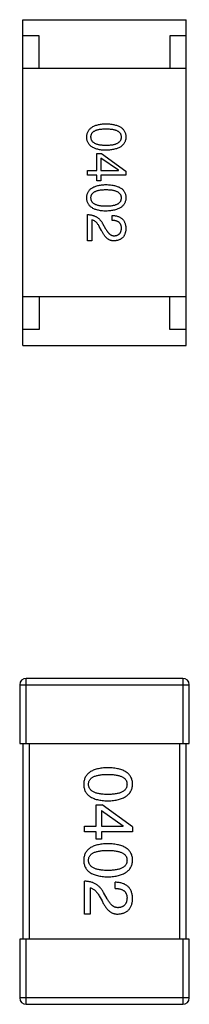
# Model space of a CAD drawing. Header units: millimetres. Extents: x 573 to 698, y 194 to 280.
# Tile 14 of 33: x 632.651 to 633.171, y 252.856 to 255.876. Entities that reach past the tile are written whole.
import ezdxf

# ---------------------------------------------------------------- set-up
doc = ezdxf.new("R2010")
doc.units = ezdxf.units.MM
doc.header["$LTSCALE"] = 30.734
doc.layers.get('0').update_dxf_attribs({"linetype": 'CONTINUOUS'})

msp = doc.modelspace()

# ---------------------------------------------------------------- linework, layer by layer
at = {"color": 7, "linetype": 'Continuous'}
for p, q in [((632.6611, 254.8762), (632.6611, 255.8762)), ((632.6611, 255.8762), (633.1611, 255.8762)), ((633.1611, 254.8762), (633.1611, 255.8762)), ((632.7111, 255.8262), (632.6611, 255.8262)), ((632.7111, 255.7262), (632.7111, 255.8262)), ((633.1111, 255.8262), (633.1111, 255.7262)), ((633.1611, 255.8262), (633.1111, 255.8262)), ((633.1611, 255.7262), (632.6611, 255.7262)), ((632.8876, 255.4137), (632.8876, 255.4655)), ((632.8876, 255.4655), (632.902, 255.4655)), ((632.9001, 255.4517), (632.9001, 255.4137)), ((632.9539, 255.4143), (632.9001, 255.4517)), ((632.902, 255.4655), (632.9768, 255.4117)), ((632.8588, 255.3993), (632.8588, 255.4137)), ((632.8588, 255.4137), (632.8876, 255.4137)), ((632.8876, 255.3993), (632.8588, 255.3993)), ((632.8876, 255.3816), (632.8876, 255.3993)), ((632.9001, 255.4137), (632.9539, 255.4137)), ((632.9001, 255.3993), (632.9001, 255.3816)), ((632.9768, 255.3993), (632.9001, 255.3993)), ((632.9539, 255.4137), (632.9539, 255.4143)), ((632.9768, 255.4117), (632.9768, 255.3993)), ((632.9001, 255.3816), (632.8876, 255.3816)), ((632.8588, 255.1977), (632.8588, 255.2783)), ((632.9342, 255.2606), (632.9342, 255.2757)), ((632.8725, 255.2619), (632.8725, 255.1977)), ((632.902, 255.2298), (632.8948, 255.2422)), ((632.9053, 255.2508), (632.9145, 255.235)), ((632.8725, 255.1977), (632.8588, 255.1977)), ((633.1611, 255.0262), (632.6611, 255.0262)), ((632.7111, 255.0262), (632.7111, 254.9262)), ((633.1111, 254.9262), (633.1111, 255.0262)), ((632.7111, 254.9262), (632.6611, 254.9262)), ((633.1611, 254.9262), (633.1111, 254.9262)), ((632.6611, 254.8762), (633.1611, 254.8762)), ((632.6711, 253.6556), (632.6711, 253.8556)), ((633.1511, 253.8556), (632.6711, 253.8556)), ((633.1511, 253.8556), (633.1511, 253.6556)), ((632.6511, 253.8356), (632.6511, 253.6556)), ((632.6511, 253.8356), (633.1711, 253.8356)), ((633.1711, 253.6556), (633.1711, 253.8356)), ((632.6511, 253.6556), (633.1711, 253.6556)), ((632.6611, 253.6556), (632.6611, 253.0556)), ((632.6811, 253.0556), (632.6811, 253.6556)), ((633.1411, 253.6556), (633.1411, 253.0556)), ((633.1611, 253.0556), (633.1611, 253.6556)), ((632.8859, 253.4025), (632.8859, 253.4673)), ((632.8859, 253.4673), (632.9039, 253.4673)), ((632.9974, 253.4001), (632.9039, 253.4673)), ((632.9015, 253.4501), (632.9015, 253.4025)), ((632.9015, 253.4501), (632.9687, 253.4033)), ((632.8498, 253.3845), (632.8498, 253.4025)), ((632.8498, 253.4025), (632.8859, 253.4025)), ((632.9015, 253.4025), (632.9687, 253.4025)), ((632.9687, 253.4025), (632.9687, 253.4033)), ((632.9974, 253.4001), (632.9974, 253.3845)), ((632.8859, 253.3845), (632.8498, 253.3845)), ((632.8859, 253.3624), (632.8859, 253.3845)), ((632.9015, 253.3845), (632.9015, 253.3624)), ((632.9974, 253.3845), (632.9015, 253.3845)), ((632.9015, 253.3624), (632.8859, 253.3624)), ((632.8498, 253.1325), (632.8498, 253.2333)), ((632.867, 253.2128), (632.867, 253.1325)), ((632.9441, 253.2112), (632.9441, 253.23)), ((632.8949, 253.1882), (632.9039, 253.1727)), ((632.9195, 253.1792), (632.908, 253.1989)), ((632.867, 253.1325), (632.8498, 253.1325)), ((632.6511, 253.0556), (632.6511, 252.8756)), ((633.1711, 253.0556), (632.6511, 253.0556)), ((632.6711, 252.8556), (632.6711, 253.0556)), ((633.1511, 253.0556), (633.1511, 252.8556)), ((633.1711, 252.8756), (633.1711, 253.0556)), ((633.1711, 252.8756), (632.6511, 252.8756)), ((632.6711, 252.8556), (633.1511, 252.8556))]:
    msp.add_line(p, q, dxfattribs=at)
for centre, start, end in [((632.6711, 253.8356), 90, 180), ((633.1511, 253.8356), 0, 90), ((632.6711, 252.8756), 180, 270), ((633.1511, 252.8756), 270, 0)]:
    msp.add_arc(centre, 0.02, start, end, dxfattribs=at)
for points, knots in [([(632.8568, 255.5161), (632.8569, 255.5177), (632.857, 255.5208), (632.8578, 255.5253), (632.859, 255.5295), (632.8606, 255.5334), (632.8628, 255.5371), (632.8654, 255.5404), (632.8684, 255.5434), (632.8719, 255.546), (632.8758, 255.5485), (632.8802, 255.5505), (632.8851, 255.5523), (632.8903, 255.5538), (632.8961, 255.5551), (632.9023, 255.5559), (632.9089, 255.5565), (632.9135, 255.5567), (632.9158, 255.5568)], [0, 0, 0, 0, 0.059135, 0.115606, 0.169241, 0.221578, 0.273261, 0.324749, 0.377329, 0.431642, 0.488541, 0.548597, 0.612232, 0.680174, 0.752504, 0.829777, 0.912307, 1, 1, 1, 1]), ([(632.9158, 255.5404), (632.9139, 255.5404), (632.9102, 255.5403), (632.9049, 255.54), (632.8999, 255.5396), (632.8953, 255.539), (632.891, 255.5381), (632.8871, 255.5371), (632.8836, 255.5358), (632.8805, 255.5344), (632.8777, 255.5328), (632.8752, 255.531), (632.8732, 255.529), (632.8715, 255.5268), (632.8702, 255.5244), (632.8693, 255.5218), (632.8687, 255.519), (632.8686, 255.5171), (632.8686, 255.5161)], [0, 0, 0, 0, 0.096457, 0.187288, 0.27178, 0.350132, 0.423455, 0.491343, 0.554037, 0.612253, 0.666313, 0.717038, 0.764921, 0.811214, 0.856775, 0.902988, 0.950234, 1, 1, 1, 1]), ([(632.9158, 255.5568), (632.9183, 255.5567), (632.923, 255.5565), (632.9298, 255.5559), (632.9362, 255.5551), (632.9421, 255.5538), (632.9476, 255.5524), (632.9526, 255.5505), (632.9571, 255.5485), (632.9612, 255.5461), (632.9648, 255.5434), (632.968, 255.5404), (632.9706, 255.5371), (632.9728, 255.5335), (632.9745, 255.5295), (632.9758, 255.5253), (632.9766, 255.5208), (632.9767, 255.5177), (632.9768, 255.5161)], [0, 0, 0, 0, 0.088823, 0.172287, 0.250296, 0.323438, 0.392244, 0.456221, 0.516635, 0.573871, 0.628, 0.680335, 0.731489, 0.782557, 0.834044, 0.886738, 0.942089, 1, 1, 1, 1]), ([(632.963, 255.5161), (632.963, 255.5171), (632.9629, 255.519), (632.9624, 255.5218), (632.9615, 255.5244), (632.9601, 255.5268), (632.9584, 255.529), (632.9564, 255.531), (632.954, 255.5328), (632.9512, 255.5344), (632.948, 255.5358), (632.9445, 255.5371), (632.9406, 255.5381), (632.9364, 255.539), (632.9318, 255.5396), (632.9268, 255.54), (632.9214, 255.5403), (632.9177, 255.5404), (632.9158, 255.5404)], [0, 0, 0, 0, 0.049764, 0.097007, 0.143217, 0.188577, 0.235116, 0.282997, 0.333719, 0.387776, 0.445989, 0.508679, 0.576563, 0.649481, 0.728235, 0.812722, 0.903548, 1, 1, 1, 1]), ([(632.9158, 255.4755), (632.9135, 255.4756), (632.9089, 255.4757), (632.9023, 255.4763), (632.8961, 255.4772), (632.8903, 255.4784), (632.8851, 255.4799), (632.8802, 255.4817), (632.8758, 255.4838), (632.8719, 255.4862), (632.8684, 255.4889), (632.8654, 255.4919), (632.8628, 255.4952), (632.8606, 255.4988), (632.859, 255.5027), (632.8578, 255.5069), (632.857, 255.5114), (632.8569, 255.5145), (632.8568, 255.5161)], [0, 0, 0, 0, 0.08769, 0.170218, 0.24749, 0.319818, 0.387758, 0.451391, 0.511445, 0.568185, 0.622681, 0.67526, 0.726746, 0.778428, 0.830764, 0.884397, 0.940866, 1, 1, 1, 1]), ([(632.8686, 255.5161), (632.8687, 255.5151), (632.8688, 255.5132), (632.8694, 255.5103), (632.8704, 255.5076), (632.8718, 255.5052), (632.8735, 255.5029), (632.8755, 255.5009), (632.878, 255.499), (632.8808, 255.4973), (632.8839, 255.4959), (632.8874, 255.4946), (632.8913, 255.4936), (632.8955, 255.4927), (632.9001, 255.492), (632.905, 255.4916), (632.9103, 255.4913), (632.9139, 255.4912), (632.9158, 255.4912)], [0, 0, 0, 0, 0.050879, 0.099377, 0.146973, 0.193618, 0.240619, 0.289461, 0.34047, 0.395283, 0.453059, 0.515633, 0.582666, 0.655287, 0.732971, 0.815933, 0.905166, 1, 1, 1, 1]), ([(632.9158, 255.4912), (632.9177, 255.4912), (632.9214, 255.4913), (632.9268, 255.4916), (632.9318, 255.492), (632.9364, 255.4927), (632.9406, 255.4936), (632.9445, 255.4946), (632.948, 255.4959), (632.9512, 255.4973), (632.954, 255.499), (632.9564, 255.5009), (632.9584, 255.5029), (632.9602, 255.5052), (632.9615, 255.5076), (632.9624, 255.5103), (632.9629, 255.5132), (632.963, 255.5151), (632.963, 255.5161)], [0, 0, 0, 0, 0.095719, 0.185854, 0.269738, 0.347952, 0.420315, 0.487894, 0.550245, 0.608186, 0.662454, 0.713283, 0.761375, 0.808209, 0.854301, 0.901312, 0.949396, 1, 1, 1, 1]), ([(632.9768, 255.5161), (632.9767, 255.5146), (632.9765, 255.5115), (632.9757, 255.5071), (632.9743, 255.5029), (632.9726, 255.499), (632.9704, 255.4955), (632.9677, 255.4922), (632.9645, 255.4892), (632.9609, 255.4865), (632.9568, 255.4841), (632.9523, 255.482), (632.9473, 255.4802), (632.9419, 255.4787), (632.936, 255.4774), (632.9297, 255.4765), (632.9229, 255.4758), (632.9182, 255.4756), (632.9158, 255.4755)], [0, 0, 0, 0, 0.057415, 0.112361, 0.16496, 0.216437, 0.267441, 0.318839, 0.371478, 0.426325, 0.483626, 0.544235, 0.608673, 0.677374, 0.750405, 0.828394, 0.911525, 1, 1, 1, 1]), ([(632.8568, 255.3296), (632.8569, 255.3312), (632.857, 255.3343), (632.8578, 255.3388), (632.859, 255.343), (632.8606, 255.3469), (632.8628, 255.3505), (632.8654, 255.3539), (632.8684, 255.3569), (632.8719, 255.3595), (632.8758, 255.362), (632.8802, 255.364), (632.8851, 255.3658), (632.8903, 255.3673), (632.8961, 255.3685), (632.9023, 255.3694), (632.9089, 255.37), (632.9135, 255.3702), (632.9158, 255.3703)], [0, 0, 0, 0, 0.059135, 0.115606, 0.169241, 0.221578, 0.273261, 0.324749, 0.377329, 0.431642, 0.488541, 0.548597, 0.612232, 0.680174, 0.752504, 0.829777, 0.912307, 1, 1, 1, 1]), ([(632.9158, 255.3703), (632.9183, 255.3702), (632.923, 255.37), (632.9298, 255.3694), (632.9362, 255.3685), (632.9421, 255.3673), (632.9476, 255.3658), (632.9526, 255.364), (632.9571, 255.362), (632.9612, 255.3595), (632.9648, 255.3569), (632.968, 255.3539), (632.9706, 255.3505), (632.9728, 255.3469), (632.9745, 255.343), (632.9758, 255.3388), (632.9766, 255.3343), (632.9767, 255.3312), (632.9768, 255.3296)], [0, 0, 0, 0, 0.088823, 0.172287, 0.250296, 0.323438, 0.392244, 0.456221, 0.516635, 0.573871, 0.628, 0.680335, 0.731489, 0.782557, 0.834044, 0.886738, 0.942089, 1, 1, 1, 1]), ([(632.9158, 255.2889), (632.9135, 255.289), (632.9089, 255.2892), (632.9023, 255.2898), (632.8961, 255.2907), (632.8903, 255.2919), (632.8851, 255.2934), (632.8802, 255.2952), (632.8758, 255.2973), (632.8719, 255.2997), (632.8684, 255.3024), (632.8654, 255.3054), (632.8628, 255.3087), (632.8606, 255.3123), (632.859, 255.3162), (632.8578, 255.3204), (632.857, 255.3249), (632.8569, 255.328), (632.8568, 255.3296)], [0, 0, 0, 0, 0.08769, 0.170218, 0.24749, 0.319818, 0.387758, 0.451391, 0.511445, 0.568185, 0.622681, 0.67526, 0.726746, 0.778428, 0.830764, 0.884397, 0.940866, 1, 1, 1, 1]), ([(632.9158, 255.3539), (632.9139, 255.3539), (632.9102, 255.3538), (632.9049, 255.3535), (632.8999, 255.3531), (632.8953, 255.3524), (632.891, 255.3515), (632.8871, 255.3506), (632.8836, 255.3493), (632.8805, 255.3479), (632.8777, 255.3463), (632.8752, 255.3445), (632.8732, 255.3425), (632.8715, 255.3403), (632.8702, 255.3379), (632.8693, 255.3353), (632.8687, 255.3325), (632.8686, 255.3306), (632.8686, 255.3296)], [0, 0, 0, 0, 0.096457, 0.187288, 0.27178, 0.350132, 0.423455, 0.491343, 0.554037, 0.612253, 0.666313, 0.717038, 0.764921, 0.811214, 0.856775, 0.902988, 0.950234, 1, 1, 1, 1]), ([(632.8686, 255.3296), (632.8687, 255.3286), (632.8688, 255.3266), (632.8694, 255.3238), (632.8704, 255.3211), (632.8718, 255.3187), (632.8735, 255.3164), (632.8755, 255.3144), (632.878, 255.3125), (632.8808, 255.3108), (632.8839, 255.3094), (632.8874, 255.3081), (632.8913, 255.307), (632.8955, 255.3062), (632.9001, 255.3055), (632.905, 255.305), (632.9103, 255.3047), (632.9139, 255.3047), (632.9158, 255.3047)], [0, 0, 0, 0, 0.050879, 0.099377, 0.146973, 0.193618, 0.240619, 0.289461, 0.34047, 0.395283, 0.453059, 0.515633, 0.582666, 0.655287, 0.732971, 0.815933, 0.905166, 1, 1, 1, 1]), ([(632.963, 255.3296), (632.963, 255.3306), (632.9629, 255.3325), (632.9624, 255.3353), (632.9615, 255.3379), (632.9601, 255.3403), (632.9584, 255.3425), (632.9564, 255.3445), (632.954, 255.3463), (632.9512, 255.3479), (632.948, 255.3493), (632.9445, 255.3506), (632.9406, 255.3515), (632.9364, 255.3524), (632.9318, 255.3531), (632.9268, 255.3535), (632.9214, 255.3538), (632.9177, 255.3539), (632.9158, 255.3539)], [0, 0, 0, 0, 0.049764, 0.097007, 0.143217, 0.188577, 0.235116, 0.282997, 0.333719, 0.387776, 0.445989, 0.508679, 0.576563, 0.649481, 0.728235, 0.812722, 0.903548, 1, 1, 1, 1]), ([(632.9158, 255.3047), (632.9177, 255.3047), (632.9214, 255.3047), (632.9268, 255.305), (632.9318, 255.3055), (632.9364, 255.3062), (632.9406, 255.3071), (632.9445, 255.3081), (632.948, 255.3094), (632.9512, 255.3108), (632.954, 255.3125), (632.9564, 255.3143), (632.9584, 255.3164), (632.9602, 255.3186), (632.9615, 255.3211), (632.9624, 255.3238), (632.9629, 255.3266), (632.963, 255.3286), (632.963, 255.3296)], [0, 0, 0, 0, 0.095719, 0.185854, 0.269738, 0.347952, 0.420315, 0.487894, 0.550245, 0.608186, 0.662454, 0.713283, 0.761375, 0.808209, 0.854301, 0.901312, 0.949396, 1, 1, 1, 1]), ([(632.9768, 255.3296), (632.9767, 255.328), (632.9765, 255.325), (632.9757, 255.3205), (632.9743, 255.3164), (632.9726, 255.3125), (632.9704, 255.3089), (632.9677, 255.3057), (632.9645, 255.3027), (632.9609, 255.3), (632.9568, 255.2976), (632.9523, 255.2955), (632.9473, 255.2937), (632.9419, 255.2921), (632.936, 255.2909), (632.9297, 255.2899), (632.9229, 255.2893), (632.9182, 255.2891), (632.9158, 255.2889)], [0, 0, 0, 0, 0.057415, 0.112361, 0.16496, 0.216437, 0.267441, 0.318839, 0.371478, 0.426325, 0.483626, 0.544235, 0.608673, 0.677374, 0.750405, 0.828394, 0.911525, 1, 1, 1, 1]), ([(632.8588, 255.2783), (632.8601, 255.2783), (632.8627, 255.2782), (632.8665, 255.2778), (632.8702, 255.2772), (632.8737, 255.2764), (632.8771, 255.2754), (632.8804, 255.2742), (632.8835, 255.2728), (632.8865, 255.2711), (632.8894, 255.2693), (632.892, 255.2673), (632.8946, 255.265), (632.897, 255.2626), (632.8994, 255.2599), (632.9015, 255.2571), (632.9035, 255.254), (632.9047, 255.2519), (632.9053, 255.2508)], [0, 0, 0, 0, 0.069512, 0.136307, 0.201431, 0.265186, 0.327322, 0.388242, 0.448098, 0.507757, 0.566952, 0.626243, 0.686026, 0.745963, 0.807549, 0.869906, 0.934172, 1, 1, 1, 1]), ([(632.9342, 255.2757), (632.9358, 255.2756), (632.9391, 255.2755), (632.9438, 255.275), (632.9482, 255.2741), (632.9523, 255.273), (632.9561, 255.2715), (632.9595, 255.2697), (632.9627, 255.2676), (632.9655, 255.2652), (632.9681, 255.2625), (632.9703, 255.2595), (632.9721, 255.2562), (632.9737, 255.2525), (632.975, 255.2486), (632.9759, 255.2443), (632.9766, 255.2398), (632.9767, 255.2367), (632.9768, 255.235)], [0, 0, 0, 0, 0.074935, 0.145873, 0.212498, 0.27598, 0.33603, 0.394042, 0.450372, 0.505546, 0.560812, 0.616481, 0.673265, 0.732328, 0.7938, 0.858943, 0.92718, 1, 1, 1, 1]), ([(632.8948, 255.2422), (632.894, 255.2437), (632.8925, 255.2464), (632.8899, 255.2501), (632.8872, 255.2533), (632.8845, 255.256), (632.8816, 255.2583), (632.8787, 255.26), (632.8757, 255.2613), (632.8736, 255.2617), (632.8725, 255.2619)], [0, 0, 0, 0, 0.158292, 0.304606, 0.440272, 0.565336, 0.681745, 0.791834, 0.896966, 1, 1, 1, 1]), ([(632.963, 255.237), (632.963, 255.2379), (632.963, 255.2397), (632.9626, 255.2424), (632.9621, 255.2448), (632.9613, 255.2471), (632.9603, 255.2492), (632.959, 255.2511), (632.9575, 255.2529), (632.9558, 255.2544), (632.9539, 255.2558), (632.9517, 255.2571), (632.9494, 255.2581), (632.9468, 255.2589), (632.9439, 255.2596), (632.9409, 255.2601), (632.9376, 255.2605), (632.9353, 255.2606), (632.9342, 255.2606)], [0, 0, 0, 0, 0.065945, 0.127767, 0.186553, 0.242898, 0.297728, 0.351599, 0.404854, 0.459191, 0.515338, 0.573322, 0.634405, 0.698538, 0.767039, 0.84022, 0.917406, 1, 1, 1, 1]), ([(632.942, 255.2134), (632.9429, 255.2135), (632.9445, 255.2136), (632.9468, 255.214), (632.949, 255.2146), (632.951, 255.2153), (632.9528, 255.2162), (632.9545, 255.2173), (632.9561, 255.2186), (632.9575, 255.2199), (632.9587, 255.2215), (632.9598, 255.2232), (632.9607, 255.2251), (632.9615, 255.2272), (632.9621, 255.2294), (632.9626, 255.2318), (632.9629, 255.2343), (632.963, 255.2361), (632.963, 255.237)], [0, 0, 0, 0, 0.069456, 0.136175, 0.198596, 0.258993, 0.316838, 0.37342, 0.428889, 0.48454, 0.540119, 0.597644, 0.65702, 0.718534, 0.783117, 0.851564, 0.923888, 1, 1, 1, 1]), ([(632.9414, 255.1977), (632.9404, 255.1976), (632.9384, 255.1976), (632.9355, 255.1978), (632.9326, 255.1983), (632.9298, 255.1991), (632.9271, 255.2002), (632.9244, 255.2015), (632.9219, 255.2031), (632.9194, 255.205), (632.9169, 255.2072), (632.9146, 255.2096), (632.9123, 255.2123), (632.9101, 255.2153), (632.908, 255.2185), (632.9059, 255.222), (632.9039, 255.2258), (632.9027, 255.2284), (632.902, 255.2298)], [0, 0, 0, 0, 0.055083, 0.109453, 0.162685, 0.21614, 0.26961, 0.324284, 0.380202, 0.437433, 0.497084, 0.559152, 0.624288, 0.692446, 0.763862, 0.838743, 0.917269, 1, 1, 1, 1]), ([(632.9145, 255.235), (632.915, 255.2341), (632.9159, 255.2323), (632.9175, 255.2297), (632.919, 255.2273), (632.9206, 255.2251), (632.9222, 255.2231), (632.9239, 255.2212), (632.9255, 255.2196), (632.9273, 255.2182), (632.929, 255.2169), (632.9308, 255.2158), (632.9326, 255.2149), (632.9344, 255.2142), (632.9363, 255.2137), (632.9382, 255.2134), (632.9401, 255.2133), (632.9414, 255.2134), (632.942, 255.2134)], [0, 0, 0, 0, 0.084365, 0.165386, 0.24176, 0.314729, 0.38433, 0.449952, 0.513164, 0.5734, 0.630824, 0.68644, 0.740136, 0.792605, 0.844515, 0.896112, 0.947763, 1, 1, 1, 1]), ([(632.9768, 255.235), (632.9767, 255.2336), (632.9765, 255.2308), (632.9759, 255.2268), (632.975, 255.223), (632.9739, 255.2194), (632.9726, 255.2162), (632.971, 255.2132), (632.9691, 255.2104), (632.967, 255.2079), (632.9647, 255.2057), (632.9621, 255.2038), (632.9592, 255.2021), (632.9561, 255.2007), (632.9528, 255.1995), (632.9492, 255.1986), (632.9454, 255.198), (632.9427, 255.1978), (632.9414, 255.1977)], [0, 0, 0, 0, 0.074847, 0.14558, 0.212628, 0.276599, 0.337792, 0.396608, 0.453638, 0.509854, 0.565589, 0.621545, 0.678777, 0.737222, 0.798388, 0.862259, 0.929312, 1, 1, 1, 1]), ([(632.9211, 253.5814), (632.9182, 253.5813), (632.9125, 253.5811), (632.9042, 253.5803), (632.8965, 253.5792), (632.8893, 253.5777), (632.8827, 253.5759), (632.8767, 253.5736), (632.8712, 253.571), (632.8662, 253.568), (632.8618, 253.5646), (632.8581, 253.5609), (632.8548, 253.5567), (632.8522, 253.5522), (632.8501, 253.5473), (632.8486, 253.5421), (632.8476, 253.5364), (632.8475, 253.5326), (632.8474, 253.5306)], [0, 0, 0, 0, 0.087693, 0.170223, 0.247496, 0.319826, 0.387768, 0.451403, 0.511459, 0.568358, 0.622671, 0.675251, 0.726739, 0.778422, 0.830759, 0.884394, 0.940865, 1, 1, 1, 1]), ([(632.9974, 253.5306), (632.9973, 253.5326), (632.9971, 253.5365), (632.9961, 253.5421), (632.9945, 253.5473), (632.9924, 253.5522), (632.9897, 253.5568), (632.9863, 253.5609), (632.9824, 253.5646), (632.9779, 253.568), (632.9728, 253.571), (632.9671, 253.5736), (632.9609, 253.5759), (632.954, 253.5777), (632.9466, 253.5792), (632.9387, 253.5803), (632.9301, 253.5811), (632.9242, 253.5813), (632.9211, 253.5814)], [0, 0, 0, 0, 0.057911, 0.113262, 0.165956, 0.217443, 0.268511, 0.319665, 0.372, 0.426129, 0.483365, 0.543779, 0.607756, 0.676562, 0.749704, 0.827713, 0.911177, 1, 1, 1, 1]), ([(632.8621, 253.5306), (632.8622, 253.5318), (632.8623, 253.5342), (632.8629, 253.5377), (632.8641, 253.5409), (632.8658, 253.5439), (632.8679, 253.5467), (632.8704, 253.5492), (632.8734, 253.5514), (632.8769, 253.5534), (632.8809, 253.5552), (632.8853, 253.5568), (632.8901, 253.558), (632.8954, 253.5591), (632.9012, 253.5599), (632.9075, 253.5605), (632.9141, 253.5608), (632.9188, 253.5609), (632.9211, 253.5609)], [0, 0, 0, 0, 0.049766, 0.097012, 0.143225, 0.188786, 0.235079, 0.282962, 0.333687, 0.387747, 0.445963, 0.508657, 0.576545, 0.649868, 0.72822, 0.812712, 0.903543, 1, 1, 1, 1]), ([(632.9211, 253.5609), (632.9235, 253.5609), (632.9281, 253.5608), (632.9348, 253.5605), (632.9411, 253.5599), (632.9468, 253.5591), (632.9521, 253.558), (632.957, 253.5568), (632.9614, 253.5552), (632.9653, 253.5534), (632.9688, 253.5514), (632.9719, 253.5492), (632.9744, 253.5467), (632.9765, 253.5439), (632.9782, 253.5409), (632.9793, 253.5377), (632.98, 253.5342), (632.9801, 253.5318), (632.9802, 253.5306)], [0, 0, 0, 0, 0.096452, 0.187278, 0.271765, 0.350519, 0.423437, 0.491321, 0.554011, 0.612224, 0.666281, 0.717003, 0.764884, 0.811423, 0.856783, 0.902993, 0.950236, 1, 1, 1, 1]), ([(632.8474, 253.5306), (632.8475, 253.5286), (632.8476, 253.5247), (632.8486, 253.5191), (632.8501, 253.5138), (632.8522, 253.5089), (632.8548, 253.5044), (632.8581, 253.5003), (632.8619, 253.4965), (632.8662, 253.4931), (632.8712, 253.4902), (632.8767, 253.4876), (632.8827, 253.4853), (632.8893, 253.4834), (632.8965, 253.4819), (632.9042, 253.4808), (632.9125, 253.4801), (632.9182, 253.4799), (632.9211, 253.4798)], [0, 0, 0, 0, 0.059134, 0.115603, 0.169236, 0.221572, 0.273254, 0.32474, 0.377319, 0.431815, 0.488555, 0.548609, 0.612242, 0.680182, 0.75251, 0.829782, 0.91231, 1, 1, 1, 1]), ([(632.9211, 253.4994), (632.9188, 253.4995), (632.9142, 253.4995), (632.9076, 253.4999), (632.9015, 253.5005), (632.8958, 253.5013), (632.8905, 253.5024), (632.8857, 253.5037), (632.8813, 253.5053), (632.8773, 253.5071), (632.8738, 253.5092), (632.8708, 253.5115), (632.8682, 253.5141), (632.8661, 253.5169), (632.8644, 253.52), (632.8631, 253.5233), (632.8624, 253.5269), (632.8622, 253.5293), (632.8621, 253.5306)], [0, 0, 0, 0, 0.094834, 0.184067, 0.267029, 0.344713, 0.417334, 0.484367, 0.546941, 0.604717, 0.65953, 0.710539, 0.759381, 0.806382, 0.853027, 0.900623, 0.949121, 1, 1, 1, 1]), ([(632.9211, 253.4798), (632.9242, 253.4799), (632.93, 253.4801), (632.9385, 253.481), (632.9464, 253.4822), (632.9537, 253.4837), (632.9605, 253.4856), (632.9667, 253.4879), (632.9724, 253.4905), (632.9775, 253.4936), (632.982, 253.4969), (632.986, 253.5007), (632.9893, 253.5048), (632.9921, 253.5092), (632.9943, 253.5141), (632.9959, 253.5192), (632.997, 253.5248), (632.9973, 253.5286), (632.9974, 253.5306)], [0, 0, 0, 0, 0.088475, 0.171606, 0.249595, 0.322626, 0.391327, 0.455765, 0.516374, 0.573675, 0.628522, 0.681161, 0.732559, 0.783563, 0.83504, 0.887639, 0.942585, 1, 1, 1, 1]), ([(632.9802, 253.5306), (632.9801, 253.5293), (632.98, 253.5269), (632.9793, 253.5233), (632.9782, 253.52), (632.9766, 253.5169), (632.9744, 253.5141), (632.9719, 253.5115), (632.9688, 253.5092), (632.9654, 253.5071), (632.9614, 253.5053), (632.957, 253.5037), (632.9522, 253.5024), (632.9468, 253.5013), (632.9411, 253.5005), (632.9348, 253.4999), (632.9281, 253.4995), (632.9235, 253.4995), (632.9211, 253.4994)], [0, 0, 0, 0, 0.050604, 0.098688, 0.145699, 0.191791, 0.238625, 0.286717, 0.337546, 0.391814, 0.449755, 0.512106, 0.579685, 0.652048, 0.730262, 0.814146, 0.904281, 1, 1, 1, 1]), ([(632.9211, 253.3482), (632.9182, 253.3481), (632.9125, 253.3479), (632.9042, 253.3472), (632.8965, 253.3461), (632.8893, 253.3446), (632.8827, 253.3427), (632.8767, 253.3404), (632.8712, 253.3379), (632.8662, 253.3348), (632.8618, 253.3315), (632.8581, 253.3277), (632.8548, 253.3236), (632.8522, 253.3191), (632.8501, 253.3142), (632.8486, 253.3089), (632.8476, 253.3033), (632.8475, 253.2994), (632.8474, 253.2974)], [0, 0, 0, 0, 0.087693, 0.170223, 0.247496, 0.319826, 0.387768, 0.451403, 0.511459, 0.568358, 0.622671, 0.675251, 0.726739, 0.778422, 0.830759, 0.884394, 0.940865, 1, 1, 1, 1]), ([(632.9974, 253.2974), (632.9973, 253.2994), (632.9971, 253.3033), (632.9961, 253.3089), (632.9945, 253.3142), (632.9924, 253.3191), (632.9897, 253.3236), (632.9863, 253.3277), (632.9824, 253.3315), (632.9779, 253.3348), (632.9728, 253.3379), (632.9671, 253.3404), (632.9609, 253.3427), (632.954, 253.3446), (632.9466, 253.3461), (632.9387, 253.3472), (632.9301, 253.3479), (632.9242, 253.3481), (632.9211, 253.3482)], [0, 0, 0, 0, 0.057911, 0.113262, 0.165956, 0.217443, 0.268511, 0.319665, 0.372, 0.426129, 0.483365, 0.543779, 0.607756, 0.676562, 0.749704, 0.827713, 0.911177, 1, 1, 1, 1]), ([(632.8621, 253.2974), (632.8622, 253.2987), (632.8623, 253.301), (632.8629, 253.3045), (632.8641, 253.3078), (632.8658, 253.3107), (632.8679, 253.3135), (632.8704, 253.316), (632.8734, 253.3183), (632.8769, 253.3203), (632.8809, 253.3221), (632.8853, 253.3236), (632.8901, 253.3248), (632.8954, 253.326), (632.9012, 253.3268), (632.9075, 253.3273), (632.9141, 253.3277), (632.9188, 253.3277), (632.9211, 253.3278)], [0, 0, 0, 0, 0.049766, 0.097012, 0.143225, 0.188786, 0.235079, 0.282962, 0.333687, 0.387747, 0.445963, 0.508657, 0.576545, 0.649868, 0.72822, 0.812712, 0.903543, 1, 1, 1, 1]), ([(632.9211, 253.3278), (632.9235, 253.3277), (632.9281, 253.3277), (632.9348, 253.3273), (632.9411, 253.3268), (632.9468, 253.326), (632.9521, 253.3248), (632.957, 253.3236), (632.9614, 253.3221), (632.9653, 253.3203), (632.9688, 253.3183), (632.9719, 253.316), (632.9744, 253.3135), (632.9765, 253.3108), (632.9782, 253.3078), (632.9793, 253.3045), (632.98, 253.301), (632.9801, 253.2987), (632.9802, 253.2974)], [0, 0, 0, 0, 0.096452, 0.187278, 0.271765, 0.350519, 0.423437, 0.491321, 0.554011, 0.612224, 0.666281, 0.717003, 0.764884, 0.811423, 0.856783, 0.902993, 0.950236, 1, 1, 1, 1]), ([(632.8474, 253.2974), (632.8475, 253.2954), (632.8476, 253.2916), (632.8486, 253.2859), (632.8501, 253.2807), (632.8522, 253.2758), (632.8548, 253.2713), (632.8581, 253.2671), (632.8619, 253.2634), (632.8662, 253.26), (632.8712, 253.257), (632.8767, 253.2544), (632.8827, 253.2522), (632.8893, 253.2503), (632.8965, 253.2488), (632.9042, 253.2477), (632.9125, 253.2469), (632.9182, 253.2467), (632.9211, 253.2466)], [0, 0, 0, 0, 0.059134, 0.115603, 0.169236, 0.221572, 0.273254, 0.32474, 0.377319, 0.431815, 0.488555, 0.548609, 0.612242, 0.680182, 0.75251, 0.829782, 0.91231, 1, 1, 1, 1]), ([(632.9211, 253.2663), (632.9188, 253.2663), (632.9142, 253.2663), (632.9076, 253.2667), (632.9015, 253.2673), (632.8958, 253.2682), (632.8905, 253.2692), (632.8857, 253.2706), (632.8813, 253.2721), (632.8773, 253.274), (632.8738, 253.276), (632.8708, 253.2784), (632.8682, 253.2809), (632.8661, 253.2837), (632.8644, 253.2868), (632.8631, 253.2901), (632.8624, 253.2937), (632.8622, 253.2962), (632.8621, 253.2974)], [0, 0, 0, 0, 0.094834, 0.184067, 0.267029, 0.344713, 0.417334, 0.484367, 0.546941, 0.604717, 0.65953, 0.710539, 0.759381, 0.806382, 0.853027, 0.900623, 0.949121, 1, 1, 1, 1]), ([(632.9802, 253.2974), (632.9801, 253.2962), (632.98, 253.2937), (632.9793, 253.2901), (632.9782, 253.2868), (632.9766, 253.2837), (632.9744, 253.2809), (632.9719, 253.2783), (632.9688, 253.276), (632.9654, 253.2739), (632.9614, 253.2721), (632.957, 253.2705), (632.9522, 253.2692), (632.9468, 253.2681), (632.9411, 253.2673), (632.9348, 253.2667), (632.9281, 253.2663), (632.9235, 253.2663), (632.9211, 253.2663)], [0, 0, 0, 0, 0.050604, 0.098688, 0.145699, 0.191791, 0.238625, 0.286717, 0.337546, 0.391814, 0.449755, 0.512106, 0.579685, 0.652048, 0.730262, 0.814146, 0.904281, 1, 1, 1, 1]), ([(632.9211, 253.2466), (632.9242, 253.2467), (632.93, 253.247), (632.9385, 253.2479), (632.9464, 253.2491), (632.9537, 253.2506), (632.9605, 253.2525), (632.9667, 253.2548), (632.9724, 253.2574), (632.9775, 253.2604), (632.982, 253.2638), (632.986, 253.2675), (632.9893, 253.2716), (632.9921, 253.2761), (632.9943, 253.2809), (632.9959, 253.2861), (632.997, 253.2916), (632.9973, 253.2955), (632.9974, 253.2974)], [0, 0, 0, 0, 0.088475, 0.171606, 0.249595, 0.322626, 0.391327, 0.455765, 0.516374, 0.573675, 0.628522, 0.681161, 0.732559, 0.783563, 0.83504, 0.887639, 0.942585, 1, 1, 1, 1]), ([(632.908, 253.1989), (632.9073, 253.2003), (632.9058, 253.203), (632.9032, 253.2068), (632.9006, 253.2104), (632.8977, 253.2136), (632.8947, 253.2167), (632.8914, 253.2195), (632.8881, 253.2221), (632.8845, 253.2243), (632.8808, 253.2264), (632.8768, 253.2281), (632.8728, 253.2297), (632.8685, 253.2309), (632.8641, 253.2319), (632.8595, 253.2326), (632.8547, 253.2331), (632.8515, 253.2332), (632.8498, 253.2333)], [0, 0, 0, 0, 0.065828, 0.130094, 0.192451, 0.254037, 0.313974, 0.373757, 0.433048, 0.492243, 0.551902, 0.611758, 0.672678, 0.734814, 0.798569, 0.863693, 0.930488, 1, 1, 1, 1]), ([(632.867, 253.2128), (632.8683, 253.2126), (632.871, 253.212), (632.8747, 253.2104), (632.8784, 253.2082), (632.8819, 253.2054), (632.8854, 253.202), (632.8887, 253.198), (632.8919, 253.1934), (632.8939, 253.19), (632.8949, 253.1882)], [0, 0, 0, 0, 0.103034, 0.208166, 0.318255, 0.434664, 0.559728, 0.695394, 0.841708, 1, 1, 1, 1]), ([(632.9974, 253.1792), (632.9973, 253.1812), (632.9971, 253.1852), (632.9963, 253.1909), (632.9951, 253.1962), (632.9935, 253.2011), (632.9916, 253.2056), (632.9892, 253.2098), (632.9865, 253.2136), (632.9833, 253.217), (632.9797, 253.22), (632.9758, 253.2226), (632.9715, 253.2248), (632.9667, 253.2266), (632.9616, 253.2281), (632.9561, 253.2292), (632.9502, 253.2298), (632.9462, 253.23), (632.9441, 253.23)], [0, 0, 0, 0, 0.07282, 0.141057, 0.2062, 0.267672, 0.326735, 0.383519, 0.439188, 0.494454, 0.549628, 0.605958, 0.66397, 0.72402, 0.787502, 0.854127, 0.925065, 1, 1, 1, 1]), ([(632.9441, 253.2112), (632.9456, 253.2111), (632.9484, 253.211), (632.9525, 253.2106), (632.9563, 253.21), (632.9598, 253.2091), (632.9631, 253.208), (632.9661, 253.2067), (632.9688, 253.2052), (632.9711, 253.2034), (632.9733, 253.2015), (632.9751, 253.1993), (632.9767, 253.1969), (632.978, 253.1943), (632.9789, 253.1914), (632.9796, 253.1884), (632.9801, 253.1851), (632.9801, 253.1828), (632.9802, 253.1817)], [0, 0, 0, 0, 0.082594, 0.15978, 0.232961, 0.301462, 0.365595, 0.426678, 0.484662, 0.540809, 0.595146, 0.648401, 0.702272, 0.757102, 0.813447, 0.872233, 0.934055, 1, 1, 1, 1]), ([(632.9802, 253.1817), (632.9801, 253.1805), (632.98, 253.1784), (632.9796, 253.1752), (632.979, 253.1722), (632.9783, 253.1694), (632.9773, 253.1668), (632.9762, 253.1645), (632.9748, 253.1623), (632.9733, 253.1603), (632.9715, 253.1586), (632.9696, 253.157), (632.9674, 253.1557), (632.9651, 253.1546), (632.9626, 253.1537), (632.9599, 253.1529), (632.957, 253.1524), (632.955, 253.1522), (632.9539, 253.1522)], [0, 0, 0, 0, 0.076112, 0.148436, 0.216883, 0.281466, 0.34298, 0.402356, 0.459881, 0.51546, 0.571111, 0.62658, 0.683162, 0.741007, 0.801404, 0.863825, 0.930544, 1, 1, 1, 1]), ([(632.9039, 253.1727), (632.9047, 253.171), (632.9062, 253.1676), (632.9087, 253.1629), (632.9113, 253.1586), (632.914, 253.1545), (632.9168, 253.1508), (632.9196, 253.1474), (632.9226, 253.1444), (632.9256, 253.1417), (632.9287, 253.1393), (632.9319, 253.1373), (632.9352, 253.1357), (632.9386, 253.1343), (632.9421, 253.1334), (632.9457, 253.1327), (632.9494, 253.1324), (632.9519, 253.1325), (632.9531, 253.1325)], [0, 0, 0, 0, 0.082731, 0.161257, 0.236138, 0.307554, 0.375712, 0.440848, 0.502916, 0.562567, 0.619798, 0.675716, 0.73039, 0.78386, 0.837315, 0.890547, 0.944917, 1, 1, 1, 1]), ([(632.9539, 253.1522), (632.9531, 253.1521), (632.9515, 253.152), (632.9491, 253.1522), (632.9467, 253.1526), (632.9444, 253.1532), (632.9421, 253.1541), (632.9398, 253.1552), (632.9376, 253.1565), (632.9355, 253.1581), (632.9333, 253.1599), (632.9312, 253.162), (632.9292, 253.1643), (632.9271, 253.1668), (632.9252, 253.1696), (632.9232, 253.1725), (632.9213, 253.1758), (632.9201, 253.1781), (632.9195, 253.1792)], [0, 0, 0, 0, 0.052237, 0.103888, 0.155485, 0.207395, 0.259864, 0.31356, 0.369176, 0.4266, 0.486836, 0.550048, 0.61567, 0.685271, 0.75824, 0.834614, 0.915635, 1, 1, 1, 1]), ([(632.9531, 253.1325), (632.9548, 253.1326), (632.9581, 253.1329), (632.9629, 253.1337), (632.9674, 253.1348), (632.9715, 253.1363), (632.9754, 253.138), (632.979, 253.1401), (632.9822, 253.1426), (632.9851, 253.1453), (632.9878, 253.1485), (632.9901, 253.1519), (632.9921, 253.1556), (632.9938, 253.1597), (632.9951, 253.1642), (632.9962, 253.1689), (632.997, 253.1739), (632.9972, 253.1774), (632.9974, 253.1792)], [0, 0, 0, 0, 0.070688, 0.137741, 0.201612, 0.262778, 0.321223, 0.378455, 0.434411, 0.490146, 0.546362, 0.603392, 0.662208, 0.723401, 0.787372, 0.85442, 0.925153, 1, 1, 1, 1])]:
    msp.add_open_spline(points, degree=3, knots=knots, dxfattribs=at)

doc.saveas('drawing.dxf')
